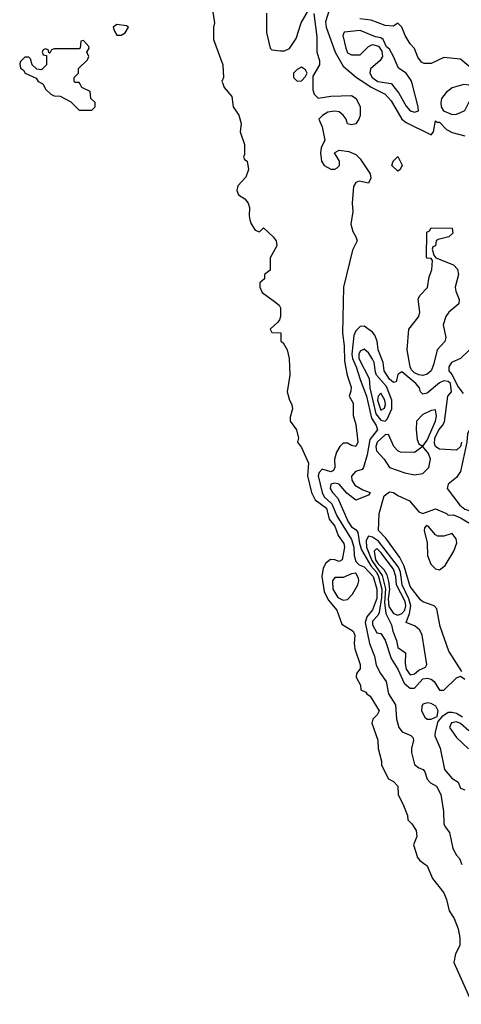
# Model space of a CAD drawing. Header units: inches. Extents: x 2789275 to 2951659, y 860290 to 1033804.
# Tile 243 of 256: x 2936386 to 2938493, y 945610 to 950305. Entities that reach past the tile are written whole.
import ezdxf

# ---------------------------------------------------------------- set-up
doc = ezdxf.new("R2010")
doc.units = ezdxf.units.IN
doc.header["$MEASUREMENT"] = 0
doc.layers.add('C9934', color=7, linetype='Continuous')
doc.layers.add('C9935', color=7, linetype='Continuous')

msp = doc.modelspace()

# ---------------------------------------------------------------- linework, layer by layer
at = {"layer": 'C9934', "color": 2}
msp.add_line((2938159.4, 950000, 14), (2938159.9, 949999.9, 14), dxfattribs=at)
for points, elevation in [([(2936494, 950000), (2936498, 949998), (2936510, 949974), (2936534, 949950), (2936550, 949942), (2936579.6, 949939.6), (2936630, 949914), (2936670, 949874), (2936730, 949874), (2936746, 949890), (2936746, 949910), (2936726, 949930), (2936722, 949962), (2936682, 949982), (2936673, 950000)], 2), ([(2937355.1, 950000), (2937362, 949982), (2937398, 949938), (2937404.7, 949890), (2937431, 949850), (2937442.8, 949810), (2937438, 949770), (2937458, 949710), (2937458, 949662), (2937454, 949650), (2937458, 949638), (2937472, 949630), (2937478, 949590), (2937465.4, 949554.6), (2937427.2, 949512.8), (2937422.4, 949490), (2937430.8, 949470), (2937461, 949450), (2937476, 949430), (2937482.8, 949410), (2937480.7, 949370), (2937484.9, 949350), (2937490, 949332), (2937510, 949302), (2937530, 949294), (2937550, 949312), (2937596.3, 949270), (2937610.5, 949250), (2937613.2, 949226.8), (2937582, 949170), (2937582, 949110), (2937554, 949090), (2937554, 949070), (2937532, 949050), (2937532, 949030), (2937543.5, 949003.5), (2937602, 948962), (2937623.6, 948943.6), (2937631.1, 948931.1), (2937631, 948890), (2937625.4, 948874.6), (2937618, 948862), (2937582, 948830), (2937590, 948814), (2937631.6, 948811.6), (2937632.7, 948772.7), (2937643.6, 948763.6), (2937662, 948730), (2937671.3, 948690), (2937674.8, 948610), (2937662.8, 948530), (2937674, 948490), (2937684.9, 948470), (2937687.7, 948450), (2937676, 948410), (2937676, 948390), (2937706.8, 948350), (2937716, 948310), (2937711, 948290), (2937730, 948264.7), (2937763.8, 948190), (2937759.1, 948130), (2937778.8, 948050), (2937795.8, 948015.8), (2937850, 947975.8), (2937862.6, 947922.6), (2937890.3, 947890), (2937905.7, 947845.7), (2937932.4, 947807.6), (2937935.8, 947790), (2937924.7, 947730), (2937910, 947721.2), (2937890, 947729.5), (2937868.4, 947731.6), (2937846.6, 947713.4), (2937834.4, 947690), (2937828.4, 947650), (2937838.6, 947578.6), (2937858.6, 947538.6), (2937898.8, 947490), (2937922.8, 947422.8), (2937978, 947390), (2937984.7, 947370), (2937982, 947330), (2937985.4, 947305.4), (2938011.3, 947230), (2938011.1, 947208.9), (2937992.7, 947187.3), (2937992, 947170), (2938011.6, 947131.6), (2938014, 947110), (2938038, 947098), (2938042, 947090), (2938058.8, 947078.8), (2938101, 947010), (2938092, 946990), (2938071.1, 946968.9), (2938066, 946950), (2938094.8, 946870), (2938096, 946830), (2938112, 946770), (2938112, 946750), (2938145.4, 946685.4), (2938170, 946672), (2938190.7, 946650.7), (2938192, 946610), (2938218, 946558), (2938236, 946510), (2938238, 946490), (2938258, 946470), (2938278, 946438), (2938281, 946410), (2938264.7, 946370), (2938284.7, 946310), (2938295.3, 946295.3), (2938330.7, 946270.7), (2938356, 946210), (2938410, 946142), (2938422.8, 946110), (2938435.3, 946055.3), (2938458.5, 946018.5), (2938478.8, 945970), (2938486.4, 945926.4), (2938486, 945890), (2938466, 945850), (2938458, 945810), (2938546, 945610)], 2), ([(2937784.7, 950000), (2937784.7, 949970), (2937791.3, 949950), (2937810, 949931.3), (2937870, 949941), (2937970, 949942.8), (2937991.3, 949930), (2938011.3, 949890), (2938011.1, 949848.9), (2938004.7, 949830), (2937990, 949809), (2937970, 949804), (2937950, 949808.7), (2937944, 949830), (2937929, 949850), (2937910, 949865.2), (2937890, 949869.2), (2937856, 949864), (2937831.3, 949848.7), (2937814, 949830), (2937830, 949794), (2937842, 949730), (2937825.4, 949694.6), (2937821, 949670), (2937826, 949630), (2937838.8, 949610), (2937870, 949593), (2937890, 949593), (2937901.2, 949598.8), (2937912.7, 949610), (2937912.7, 949630), (2937888, 949670), (2937910, 949682.8), (2937956, 949676), (2937990, 949662), (2938010, 949642), (2938058, 949570), (2938062, 949550), (2938050, 949526), (2938005.4, 949534.6), (2937990, 949528.7), (2937978.8, 949510), (2937972.4, 949430), (2937976.3, 949390), (2937966.4, 949330), (2937975.1, 949295.1), (2937990.8, 949270), (2937996, 949250), (2937974.4, 949205.6), (2937930.4, 949030), (2937926.7, 948810), (2937934.6, 948750), (2937936.5, 948676.5), (2937948, 948610), (2937967.1, 948552.9), (2937966.4, 948533.6), (2937958, 948510), (2937976.9, 948476.9), (2937976.9, 948416.9), (2937990, 948374), (2937999.1, 948290), (2937990, 948269.4), (2937970, 948274), (2937950, 948285.2), (2937930, 948286), (2937914, 948270), (2937897.5, 948242.5), (2937887.7, 948210), (2937890.5, 948170), (2937884, 948156), (2937870, 948149.7), (2937830, 948162), (2937814.6, 948145.4), (2937810.3, 948129.7), (2937829.3, 948050), (2937839.7, 948030), (2937876.3, 947996.3), (2937898.8, 947938.8), (2937970, 947826.4), (2937981, 947790), (2937982.8, 947750), (2937990, 947721), (2938005.2, 947705.2), (2938030, 947696.4), (2938073.2, 947650), (2938090.1, 947590), (2938090, 947545.2), (2938070, 947491.6), (2938041.9, 947458.1), (2938035.1, 947430), (2938055.4, 947330), (2938079.6, 947270), (2938087.8, 947227.8), (2938107.8, 947187.8), (2938134.4, 947150), (2938145.3, 947090), (2938178.6, 947038.6), (2938184.2, 946970), (2938196, 946930), (2938210.5, 946910), (2938252.1, 946892.1), (2938262.5, 946882.5), (2938266, 946870), (2938255.6, 946830), (2938255.3, 946810), (2938270, 946754), (2938290, 946737.1), (2938311, 946730), (2938319, 946719), (2938330, 946684), (2938346.5, 946666.5), (2938374.9, 946650), (2938395.5, 946610), (2938408.8, 946528.8), (2938410.3, 946470), (2938416.1, 946456.1), (2938437.6, 946430), (2938452.8, 946352.8), (2938470, 946321), (2938484.9, 946304.9), (2938496.4, 946276.4)], 6), ([(2938038.4, 950000), (2938063.4, 949983.4), (2938130.4, 949950), (2938158.8, 949918.8), (2938210, 949830.4), (2938230, 949814.9), (2938350, 949756), (2938361.2, 949770), (2938370, 949822), (2938376.9, 949816.9), (2938390, 949816.3), (2938422, 949782), (2938450, 949766.8), (2938510, 949751.3)], 10), ([(2938159.9, 949999.9), (2938195.1, 949955.1), (2938230, 949892.7), (2938250, 949870.5), (2938270, 949863.8), (2938289.2, 949870.8), (2938287.3, 949890), (2938258.6, 950000)], 14), ([(2938494.6, 948290), (2938490, 948269.6), (2938470, 948251.8), (2938390, 948257.6), (2938381.7, 948261.7), (2938370, 948269.5), (2938364.9, 948284.9), (2938366.5, 948310), (2938385.6, 948350), (2938404.2, 948370), (2938412.9, 948387.1), (2938429.8, 948510.2), (2938446, 948530), (2938441.2, 948570), (2938430, 948579.3), (2938410, 948582.9), (2938390, 948574), (2938330, 948523.7), (2938310, 948519), (2938299, 948530), (2938293.2, 948550), (2938276, 948570), (2938210, 948625.1), (2938190, 948613.2), (2938182, 948578), (2938170, 948575.1), (2938150, 948591.5), (2938126, 948630), (2938119.7, 948670), (2938097.2, 948730), (2938091.8, 948771.8), (2938080.8, 948800.8), (2938070, 948815.6), (2938030, 948844), (2938010, 948842), (2937990, 948821.2), (2937980.6, 948799.4), (2937971.5, 948710), (2937973.5, 948690), (2937992.3, 948650), (2938010.2, 948590), (2938041.6, 948510), (2938064.4, 948404.4), (2938087, 948370), (2938094, 948350), (2938056.5, 948303.5), (2938043.7, 948230), (2938027.3, 948170), (2938019.5, 948160.5), (2937988.9, 948151.1), (2937968.8, 948128.8), (2937970.4, 948110), (2937985.4, 948085.4), (2938023.5, 948063.5), (2938058, 948050), (2938050, 948038), (2937990, 948014), (2937947.1, 948047.1), (2937910, 948089.6), (2937890, 948095.1), (2937871, 948090), (2937867.8, 948070), (2937878, 948050), (2937903.5, 948023.5), (2937953.4, 947910), (2937970, 947887.4), (2937992.3, 947872.3), (2937999.7, 947859.7), (2938007.2, 947807.2), (2938016.6, 947776.6), (2938061, 947701), (2938088.1, 947670), (2938098.7, 947650), (2938113.6, 947590), (2938113.2, 947550), (2938102, 947478), (2938095.4, 947464.6), (2938070, 947437), (2938070, 947418.8), (2938090, 947381), (2938110, 947378), (2938130, 947346.8), (2938159.2, 947259.2), (2938190, 947207.7), (2938220.8, 947140.8), (2938242.2, 947122.2), (2938250, 947117.6), (2938270, 947118), (2938310, 947162.3), (2938330, 947165.8), (2938350, 947160.7), (2938364.6, 947150), (2938390, 947107.3), (2938410, 947108), (2938470, 947167.3), (2938490, 947174), (2938510, 947161)], 10), ([(2938530.2, 948729.8), (2938490.2, 948689.8), (2938447.3, 948670), (2938433.4, 948650), (2938434, 948630), (2938450, 948610.8), (2938476.3, 948556.3), (2938502.8, 948522.8)], 10), ([(2938496.4, 947196.4), (2938434.2, 947294.2), (2938391.7, 947411.7), (2938376.3, 947496.3), (2938364, 947510), (2938309.6, 947529.6), (2938298.4, 947538.4), (2938250, 947602.7), (2938219.9, 947699.9), (2938199.9, 947739.9), (2938132.8, 947832.8), (2938098.4, 947870), (2938100.7, 947950), (2938124.8, 948035.2), (2938150, 948054), (2938170, 948050.6), (2938190, 948036.3), (2938246, 948010), (2938290, 947958.8), (2938310, 947950.7), (2938370, 947972.4), (2938422, 947950), (2938430, 947942), (2938456.4, 947943.6), (2938490, 947930.3), (2938556, 947890)], 10), ([(2938499.7, 946979.7), (2938470, 946996.4), (2938450, 947002), (2938430, 947000.7), (2938399.8, 946980.2), (2938381.6, 946958.4), (2938368, 946910), (2938367.3, 946890), (2938392.1, 946832.1), (2938412.4, 946730), (2938447.6, 946687.6), (2938478, 946670), (2938490, 946641), (2938510, 946632)], 10), ([(2938530, 946913.3), (2938490, 946949.7), (2938470, 946957.4), (2938447.2, 946952.8), (2938436.5, 946930), (2938470, 946882), (2938528.2, 946828.2)], 14)]:
    msp.add_lwpolyline(points, dxfattribs=dict(at, elevation=elevation))
for points, elevation in [([(2938504.7, 949995.3), (2938450, 949979.5), (2938421.4, 949958.6), (2938399.3, 949930), (2938394.9, 949910), (2938397.4, 949890), (2938408.9, 949870), (2938450, 949853.4), (2938470, 949854.8), (2938490, 949862.8), (2938510, 949871.3), (2938529.3, 949910), (2938548, 949932), (2938588.7, 949950), (2938589.2, 949970), (2938530, 949992.8)], 14), ([(2938190, 949582), (2938162, 949610), (2938168, 949630), (2938190, 949652), (2938210.8, 949610.8), (2938202, 949590)], 6), ([(2938310, 948608.9), (2938290, 948611.7), (2938270, 948620.8), (2938255.6, 948635.6), (2938248.9, 948650), (2938234.8, 948730), (2938243.5, 948830), (2938290.9, 948890), (2938295.6, 948910), (2938287.8, 948972.2), (2938295.6, 948990), (2938331.4, 949028.6), (2938340.7, 949079.3), (2938351.9, 949111.9), (2938356.4, 949156.4), (2938350, 949166), (2938330, 949168), (2938327.3, 949172.7), (2938328.9, 949291.1), (2938342, 949298), (2938350, 949312), (2938450, 949311.3), (2938452.7, 949287.3), (2938434, 949270), (2938383.6, 949256.4), (2938374, 949250), (2938370, 949226), (2938358, 949222), (2938354, 949210), (2938362, 949182), (2938372, 949170), (2938456.8, 949136.8), (2938475.8, 949115.8), (2938479.7, 949090), (2938464.5, 949030), (2938466.9, 949010), (2938483.7, 948970), (2938481.6, 948950), (2938434.6, 948910), (2938419.1, 948890), (2938406.4, 948850), (2938419.1, 948790), (2938414.6, 948770), (2938378.3, 948730), (2938361, 948659), (2938349.3, 948630.7), (2938330, 948614.7)], 6), ([(2938030, 948734.5), (2938010, 948724.5), (2938003.9, 948710), (2938003.8, 948690), (2938054, 948594), (2938057.5, 948550), (2938085.6, 948425.6), (2938110, 948395.2), (2938130, 948390.3), (2938140.1, 948399.9), (2938162.4, 948450), (2938161.8, 948490), (2938136.2, 948556.2), (2938089.3, 948610), (2938083.5, 948623.5), (2938077.6, 948670), (2938070, 948687), (2938050, 948717)], 14), ([(2938110, 948524.5), (2938097.1, 948510), (2938093.1, 948490), (2938110, 948443.1), (2938126.7, 948453.3), (2938132.1, 948470), (2938128.2, 948490)], 18), ([(2938370, 948444), (2938350, 948442), (2938310, 948423.1), (2938280.3, 948390), (2938278.5, 948350), (2938283.4, 948303.4), (2938290, 948282.8), (2938310, 948270.7), (2938330, 948299.5), (2938369.8, 948390), (2938375, 948415)], 14), ([(2938590, 948385.4), (2938570, 948381.8), (2938550, 948368), (2938530, 948345.1), (2938523.5, 948330), (2938520.1, 948290), (2938490.1, 948149.9), (2938470, 948122), (2938430.5, 948090), (2938425.5, 948070), (2938486.3, 947990), (2938510, 947971.6), (2938530, 947964.9), (2938544.2, 947975.8), (2938565.4, 948030), (2938572.6, 948110), (2938599.6, 948160.4), (2938623.1, 948270), (2938614.8, 948350), (2938607.4, 948367.4)], 14), ([(2938146.6, 948326.6), (2938130, 948326), (2938091.7, 948290), (2938085.4, 948270), (2938088.6, 948248.6), (2938125.7, 948210), (2938150.3, 948170.3), (2938224.2, 948144.2), (2938270, 948135.3), (2938310, 948141.6), (2938337.7, 948170), (2938346.3, 948210), (2938336.4, 948236.4), (2938310, 948269.3), (2938270, 948241), (2938203.5, 948243.5), (2938189.8, 948249.8), (2938171.9, 948270)], 14), ([(2938326.8, 947893.2), (2938318, 947882), (2938316, 947870), (2938330.5, 947810.5), (2938331.8, 947750), (2938348.2, 947708.2), (2938370, 947686), (2938390, 947681.6), (2938417, 947703), (2938458.3, 947770), (2938472.6, 947810), (2938469.6, 947829.6), (2938450, 947855.3), (2938410, 947842.7), (2938382, 947842), (2938369.4, 947849.4), (2938335.3, 947890)], 10), ([(2938050, 947843), (2938039.1, 947820.9), (2938040.5, 947790), (2938066.2, 947726.2), (2938115.4, 947655.4), (2938130.9, 947590.9), (2938126.7, 947526.7), (2938133.6, 947473.6), (2938160.2, 947420.2), (2938166.7, 947390), (2938184.5, 947344.5), (2938190, 947312), (2938226.4, 947286.4), (2938224.9, 947235.1), (2938230, 947207.7), (2938250, 947180.4), (2938270, 947185.3), (2938290, 947203.7), (2938322.7, 947217.3), (2938329.4, 947230), (2938306, 947370), (2938294.8, 947394.8), (2938273.9, 947413.9), (2938229.5, 947430), (2938246.2, 947473.8), (2938252.2, 947510), (2938243.4, 947543.4), (2938211.9, 947610), (2938203, 947670), (2938194.2, 947694.2), (2938097.8, 947817.8), (2938070, 947838)], 14), ([(2938090, 947783.1), (2938077.8, 947770), (2938083.6, 947730), (2938096.8, 947710), (2938123.8, 947683.8), (2938137.5, 947657.5), (2938145.4, 947625.4), (2938150.2, 947590.2), (2938143.7, 947543.7), (2938147.3, 947507.3), (2938170, 947473.2), (2938190, 947466.2), (2938210, 947473), (2938223.2, 947490), (2938229.2, 947510), (2938226, 947530), (2938183.5, 947610), (2938180.6, 947650), (2938170, 947684.7), (2938110, 947764.5)], 18), ([(2937990, 947665.2), (2937970, 947662), (2937930, 947644.5), (2937890, 947644.5), (2937878.4, 947630), (2937880.2, 947590), (2937904, 947550), (2937930, 947536.5), (2937950, 947540.8), (2937973.8, 947566.2), (2937999.6, 947610), (2938004.5, 947630), (2938002.5, 947642.5)], 6), ([(2938332.4, 947047.6), (2938310, 947041.2), (2938304.4, 947030), (2938303.7, 947010), (2938319, 946979), (2938330.4, 946970.4), (2938350, 946970.4), (2938370, 946978.8), (2938377.5, 946982.5), (2938382.9, 947010), (2938372.4, 947032.4), (2938350, 947045.1)], 10)]:
    msp.add_lwpolyline(points, close=True, dxfattribs=dict(at, elevation=elevation))
at = {"layer": 'C9935', "color": 2}
msp.add_line((2938159.4, 950000, 14), (2938159.9, 949999.9, 14), dxfattribs=at)
for points, elevation in [([(2937564.5, 950335.5), (2937563.5, 950243.5), (2937582, 950170), (2937590, 950162), (2937630, 950156), (2937650, 950156), (2937672.9, 950167.1), (2937704.7, 950215.3), (2937729.2, 950290), (2937770, 950362)], 6), ([(2937306.8, 950350), (2937316, 950290), (2937311.3, 950270), (2937311.1, 950211.1), (2937356, 950090), (2937358, 950030), (2937351.3, 950010), (2937355.1, 950000)], 2), ([(2937790, 950334), (2937803.5, 950223.5), (2937804, 950150), (2937816, 950110), (2937816, 950090), (2937784.7, 950035.3), (2937784.7, 950000)], 6), ([(2937862.4, 950350), (2937845.3, 950294.7), (2937848.2, 950270), (2937891.3, 950150), (2937930, 950083), (2937993.4, 950030), (2938038.4, 950000)], 10), ([(2938675.7, 950000), (2938580.1, 950040.1), (2938490, 950117.2), (2938410, 950124.2), (2938350, 950096.9), (2938316, 950096), (2938302.7, 950102.7), (2938285.6, 950125.6), (2938270, 950168), (2938249.4, 950189.4), (2938225.2, 950230), (2938208.9, 950268.9), (2938190, 950288), (2938170, 950274), (2938130, 950277.6), (2938063, 950303), (2938009.7, 950309.7)], 10), ([(2938258.6, 950000), (2938254.8, 950014.8), (2938230, 950049.6), (2938194, 950074), (2938169.3, 950130), (2938150, 950164), (2938136, 950176), (2938121.2, 950210), (2938110, 950218), (2938083.2, 950223.2), (2938010, 950253.7), (2937934.8, 950245.2), (2937927.3, 950230), (2937941.6, 950170), (2937950, 950147.7), (2937970, 950138), (2938010, 950137.3), (2938050, 950177.3), (2938070, 950187.3), (2938098.5, 950178.5), (2938114.8, 950154.8), (2938117.3, 950130), (2938106.8, 950110), (2938060.4, 950070), (2938057.6, 950050), (2938067.4, 950030), (2938094.8, 950010), (2938159.4, 950000)], 14), ([(2936673, 950000), (2936670, 950006), (2936650, 950006), (2936646, 950010), (2936646, 950030), (2936666, 950050), (2936667.3, 950072.7), (2936710, 950114), (2936715.3, 950130), (2936706, 950150), (2936718, 950170), (2936716.4, 950176.4), (2936690, 950206), (2936678, 950202), (2936674, 950170), (2936670, 950166), (2936550, 950166), (2936538, 950162), (2936530, 950146), (2936526, 950146), (2936522, 950162), (2936510, 950166), (2936498, 950162), (2936494, 950150), (2936498, 950138), (2936514, 950134), (2936514, 950090), (2936490, 950066), (2936468.4, 950068.4), (2936446, 950090), (2936438, 950118), (2936430, 950126), (2936410, 950126), (2936390, 950106), (2936386, 950094), (2936390, 950074), (2936404.7, 950064.7), (2936412, 950050), (2936465.4, 950025.4), (2936474, 950010), (2936494, 950000)], 2)]:
    msp.add_lwpolyline(points, dxfattribs=dict(at, elevation=elevation))
for points, elevation in [([(2936850, 950282), (2936832, 950270), (2936838, 950250), (2936850, 950232), (2936870, 950231.3), (2936890, 950242), (2936906, 950270), (2936895.3, 950275.3)], 2), ([(2937730, 950078), (2937710, 950068), (2937692, 950050), (2937692, 950030), (2937710, 950012), (2937730, 950014), (2937750, 950034), (2937758, 950050), (2937750, 950066)], 6)]:
    msp.add_lwpolyline(points, close=True, dxfattribs=dict(at, elevation=elevation))

doc.saveas('drawing.dxf')
